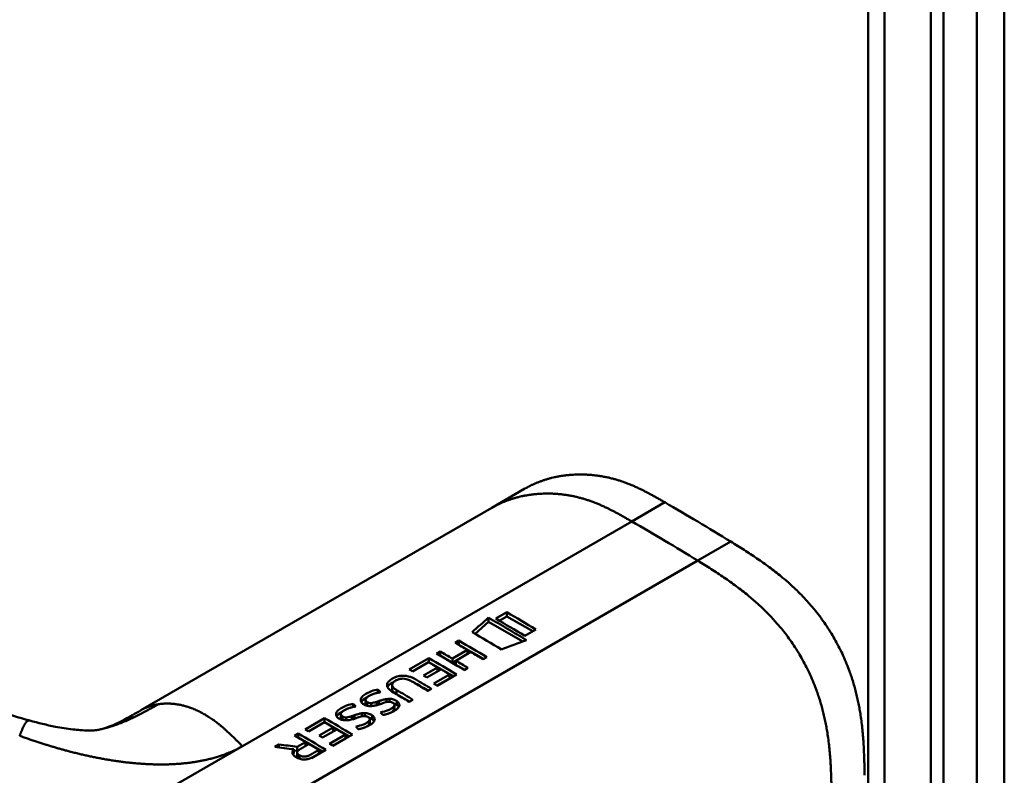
# Model space of a CAD drawing. Header units: millimetres. Extents: x 20 to 833, y 20 to 574.
# Tile 4 of 21: x 228 to 249, y 108 to 124. Entities that reach past the tile are written whole.
import ezdxf

# ---------------------------------------------------------------- set-up
doc = ezdxf.new("R2010")
doc.units = ezdxf.units.MM
doc.header["$LTSCALE"] = 2
doc.layers.add('Sichtbare Kanten(DIN)', color=7, linetype='Continuous', lineweight=50)
doc.layers.add('Sichtbare tangentiale Kanten(DIN)', color=7, linetype='Continuous', lineweight=50)

msp = doc.modelspace()

# ---------------------------------------------------------------- linework, layer by layer
at = {"layer": 'Sichtbare Kanten(DIN)'}
for p, q in [((246.435, 64.577), (246.435, 126.445)), ((247.776, 63.189), (247.776, 125.71)), ((248.05, 125.869), (248.05, 63.348)), ((238.375, 113.624), (239.083, 114.032)), ((238.375, 113.624), (230.858, 109.284)), ((238.695, 111.384), (238.458, 111.247)), ((238.695, 111.295), (238.695, 111.384)), ((238.014, 110.922), (238.303, 111.179)), ((238.303, 111.179), (238.303, 111.268)), ((238.303, 111.179), (239.035, 110.756)), ((238.534, 111.202), (238.695, 111.295)), ((238.695, 111.295), (239.249, 110.975)), ((239.08, 110.878), (239.318, 111.015)), ((237.591, 110.73), (237.67, 110.775)), ((237.67, 110.686), (237.67, 110.775)), ((237.189, 110.498), (237.268, 110.543)), ((237.268, 110.454), (237.268, 110.543)), ((237.529, 110.389), (237.853, 110.576)), ((237.927, 110.532), (237.603, 110.345)), ((237.668, 110.685), (237.67, 110.686)), ((237.67, 110.686), (238.195, 110.383)), ((237.853, 110.49), (237.853, 110.576)), ((236.604, 110.16), (237.024, 110.403)), ((237.018, 110.315), (236.676, 110.117)), ((237.022, 110.313), (237.024, 110.314)), ((237.024, 110.314), (237.024, 110.403)), ((237.024, 110.314), (237.549, 110.011)), ((237.266, 110.453), (237.268, 110.454)), ((237.268, 110.454), (237.529, 110.303)), ((237.529, 110.303), (237.853, 110.49)), ((237.529, 110.303), (237.529, 110.389)), ((237.603, 110.345), (237.603, 110.26)), ((238.264, 110.423), (238.185, 110.378)), ((236.908, 110.029), (237.209, 110.203)), ((237.281, 110.16), (236.981, 109.986)), ((237.209, 110.203), (237.209, 110.118)), ((237.603, 110.26), (237.793, 110.151)), ((237.862, 110.191), (237.783, 110.145)), ((237.129, 109.854), (237.467, 110.049)), ((237.198, 109.812), (237.467, 109.967)), ((237.618, 110.05), (237.202, 109.81)), ((237.467, 109.967), (237.467, 110.049)), ((235.933, 109.659), (235.933, 109.726)), ((236.237, 109.739), (236.237, 109.827)), ((237.083, 109.742), (237.005, 109.696)), ((235.669, 109.418), (235.669, 109.506)), ((235.963, 109.482), (235.963, 109.408)), ((236.117, 109.457), (236.117, 109.524)), ((236.182, 109.464), (236.182, 109.528)), ((236.334, 109.63), (236.612, 109.47)), ((236.342, 109.395), (236.342, 109.478)), ((236.681, 109.509), (236.603, 109.464)), ((235.404, 109.354), (235.404, 109.42)), ((235.703, 109.381), (235.703, 109.457)), ((235.786, 109.373), (235.786, 109.436)), ((236.155, 109.463), (236.149, 109.462)), ((236.277, 109.367), (236.279, 109.37)), ((236.277, 109.285), (236.277, 109.367)), ((236.277, 109.285), (236.279, 109.288)), ((236.288, 109.315), (236.288, 109.397)), ((228.476, 109.061), (228.476, 109.061)), ((234.373, 108.872), (234.793, 109.115)), ((234.793, 109.026), (234.793, 109.115)), ((235.14, 109.112), (235.14, 109.2)), ((235.174, 109.075), (235.174, 109.151)), ((235.257, 109.068), (235.257, 109.131)), ((235.434, 109.176), (235.434, 109.103)), ((235.588, 109.151), (235.588, 109.218)), ((235.626, 109.158), (235.62, 109.157)), ((235.653, 109.159), (235.653, 109.223)), ((235.748, 109.061), (235.75, 109.064)), ((235.748, 108.98), (235.748, 109.061)), ((235.759, 109.009), (235.759, 109.091)), ((235.813, 109.09), (235.813, 109.172)), ((234.787, 109.027), (234.445, 108.83)), ((234.678, 108.741), (234.978, 108.915)), ((235.051, 108.872), (234.75, 108.698)), ((234.791, 109.025), (234.793, 109.026)), ((234.793, 109.026), (235.318, 108.723)), ((234.978, 108.83), (234.978, 108.915)), ((235.748, 108.98), (235.75, 108.983)), ((234.147, 108.741), (234.226, 108.787)), ((234.223, 108.697), (234.226, 108.698)), ((234.226, 108.698), (234.226, 108.787)), ((234.226, 108.698), (234.751, 108.395)), ((234.898, 108.566), (235.236, 108.761)), ((234.967, 108.524), (235.236, 108.679)), ((235.387, 108.762), (234.971, 108.522)), ((235.236, 108.679), (235.236, 108.761)), ((233.723, 108.497), (233.813, 108.549)), ((233.813, 108.486), (233.813, 108.549)), ((234.135, 108.446), (234.135, 108.359)), ((234.135, 108.422), (234.207, 108.413)), ((234.207, 108.5), (234.384, 108.602)), ((234.207, 108.413), (234.207, 108.5)), ((234.207, 108.413), (234.249, 108.437)), ((234.384, 108.517), (234.384, 108.602)), ((234.82, 108.435), (234.547, 108.278)), ((234.668, 108.351), (234.668, 108.433)), ((234.206, 108.292), (234.206, 108.377)), ((234.509, 108.259), (234.668, 108.351))]:
    msp.add_line(p, q, dxfattribs=at)
for centre, major_axis, ratio, start_param, end_param in [((239.16, -1213.255), (570.755, 1519.476), 0.445272, 0.701728, 0.702123), ((234.134, -851.807), (-783.468, -877.907), 0.685542, 4.052312, 4.052857), ((236.645, 59.357), (-31.338, 54.279), 0.57735, 5.485057, 5.489364), ((236.706, 64.511), (-28.161, 48.776), 0.57735, 5.478661, 5.483329), ((235.915, 109.079), (-0.372, -0.41), 0.498083, 3.530871, 3.713834), ((236.157, 109.396), (-0.119, -0.018), 0.551515, 4.522912, 4.650151), ((235.386, 108.773), (-0.372, -0.41), 0.498083, 3.530871, 3.713834), ((235.628, 109.091), (-0.119, -0.018), 0.551515, 4.522912, 4.650151), ((234.414, 58.069), (-31.338, 54.279), 0.57735, 5.485057, 5.489364), ((234.475, 63.223), (-28.161, 48.776), 0.57735, 5.478661, 5.483329)]:
    msp.add_ellipse(centre, major_axis=major_axis, ratio=ratio, start_param=start_param, end_param=end_param, dxfattribs=at)
for points, degree, knots in [([(249.352, 128.568), (249.352, 117.682), (249.352, 106.795), (249.352, 86.172), (249.352, 76.436), (249.352, 66.7)], 3, [0, 0, 0, 0, 10, 10, 18.943141, 18.943141, 18.943141, 18.943141]), ([(229.737, 96.852), (228.346, 97.491), (227.136, 98.25), (223.833, 100.174), (221.78, 101.369), (213.568, 106.151), (207.409, 109.738), (198.94, 114.67), (196.63, 116.015), (192.588, 118.369), (190.676, 119.293), (188.892, 120.736), (188.588, 121.035), (188.176, 121.592), (188.037, 121.843), (187.867, 122.311), (187.82, 122.527), (187.798, 122.849), (187.798, 122.951), (187.81, 123.134), (187.818, 123.212), (187.835, 123.311), (187.836, 123.32), (187.839, 123.333), (187.839, 123.338), (187.841, 123.346), (187.841, 123.348), (187.842, 123.352), (187.842, 123.354), (187.843, 123.356), (187.843, 123.356), (187.843, 123.357), (187.843, 123.358), (187.843, 123.359), (187.843, 123.359), (187.843, 123.36), (187.843, 123.361), (187.843, 123.361)], 3, [0, 0, 0, 0, 1.330879, 1.330879, 3.517902, 3.517902, 10.078968, 10.078968, 12.539368, 12.539368, 14.385097, 14.385097, 14.827131, 14.827131, 15.157869, 15.157869, 15.425993, 15.425993, 15.548214, 15.548214, 15.639932, 15.639932, 15.648432, 15.648432, 15.652584, 15.652584, 15.654666, 15.654666, 15.655832, 15.655832, 15.656235, 15.656235, 15.656577, 15.656577, 15.657146, 15.657146, 15.657775, 15.657775, 15.657775, 15.657775]), ([(242.078, 113.739), (241.626, 114), (241.073, 114.312), (240.398, 114.423), (239.774, 114.357), (239.248, 114.128), (239.083, 114.032)], 5, [0, 0, 0, 0, 0, 0, 0.3333333, 0.5032205, 0.5032205, 0.5032205, 0.5032205, 0.5032205, 0.5032205]), ([(223.917, 111.267), (224.614, 110.868), (225.275, 110.458), (226.364, 109.891), (226.744, 109.707), (227.559, 109.359), (228, 109.192), (228.476, 109.061)], 3, [0, 0, 0, 0, 0.735929, 0.735929, 1.106843, 1.106843, 1.487767, 1.487767, 1.487767, 1.487767]), ([(237.853, 110.576), (237.809, 110.602), (237.766, 110.627), (237.678, 110.679), (237.635, 110.704), (237.591, 110.73)], 3, [-0.09250293, -0.09250293, -0.09250293, -0.09250293, -0.04625196, -0.04625196, -0.000001, -0.000001, -0.000001, -0.000001]), ([(237.268, 110.543), (237.311, 110.517), (237.355, 110.492), (237.442, 110.441), (237.486, 110.415), (237.529, 110.389)], 3, [-0.09250293, -0.09250293, -0.09250293, -0.09250293, -0.04625197, -0.04625197, -0.000001, -0.000001, -0.000001, -0.000001]), ([(238.185, 110.378), (238.142, 110.403), (238.099, 110.429), (238.013, 110.481), (237.97, 110.506), (237.927, 110.532)], 3, [-0.09132572, -0.09132572, -0.09132572, -0.09132572, -0.04566336, -0.04566336, -0.000001, -0.000001, -0.000001, -0.000001]), ([(237.603, 110.345), (237.646, 110.32), (237.689, 110.294), (237.775, 110.242), (237.819, 110.217), (237.862, 110.191)], 3, [-0.09132572, -0.09132572, -0.09132572, -0.09132572, -0.04566337, -0.04566337, -0.000001, -0.000001, -0.000001, -0.000001]), ([(236.603, 109.464), (236.5, 109.526), (236.397, 109.588), (236.256, 109.671), (236.214, 109.695), (236.159, 109.748), (236.143, 109.769), (236.128, 109.812), (236.127, 109.832), (236.141, 109.876), (236.157, 109.897), (236.21, 109.945), (236.252, 109.969), (236.321, 110), (236.36, 110.012), (236.438, 110.024), (236.473, 110.025), (236.546, 110.02), (236.581, 110.012), (236.638, 109.995), (236.659, 109.987), (236.691, 109.972), (236.701, 109.967), (236.717, 109.959), (236.722, 109.957), (236.729, 109.953), (236.731, 109.951), (236.735, 109.949), (236.736, 109.948), (236.738, 109.947), (236.739, 109.947), (236.74, 109.946), (236.74, 109.946), (236.741, 109.946), (236.741, 109.946), (236.741, 109.946), (236.741, 109.946), (236.741, 109.946), (236.741, 109.946), (236.741, 109.946), (236.741, 109.946), (236.855, 109.878), (236.969, 109.81), (237.083, 109.742)], 3, [0, 0, 0, 0, 0.1092334, 0.1092334, 0.1490232, 0.1490232, 0.1726138, 0.1726138, 0.1937378, 0.1937378, 0.2182547, 0.2182547, 0.2526067, 0.2526067, 0.2870093, 0.2870093, 0.3152043, 0.3152043, 0.3443314, 0.3443314, 0.3644971, 0.3644971, 0.3751144, 0.3751144, 0.3803766, 0.3803766, 0.3830492, 0.3830492, 0.38432, 0.38432, 0.3850207, 0.3850207, 0.3856281, 0.3856281, 0.3856453, 0.3856453, 0.3856529, 0.3856529, 0.385659, 0.385659, 0.3856615, 0.3856615, 0.5126043, 0.5126043, 0.5126043, 0.5126043]), ([(236.14, 109.78), (236.156, 109.811), (236.189, 109.842), (236.25, 109.877), (236.26, 109.882), (236.27, 109.887)], 3, [-0.414746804, -0.414746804, -0.414746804, -0.414746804, -0.411882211, -0.411882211, -0.411329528, -0.411329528, -0.411329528, -0.411329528]), ([(237.005, 109.696), (236.924, 109.745), (236.843, 109.793), (236.762, 109.842), (236.722, 109.865), (236.687, 109.886), (236.658, 109.903), (236.647, 109.91), (236.637, 109.915), (236.627, 109.92), (236.602, 109.933), (236.573, 109.944), (236.542, 109.952), (236.52, 109.957), (236.497, 109.961), (236.474, 109.961), (236.45, 109.961), (236.427, 109.959), (236.405, 109.954), (236.379, 109.949), (236.356, 109.94), (236.335, 109.929), (236.33, 109.927), (236.322, 109.923), (236.314, 109.918), (236.296, 109.908), (236.274, 109.893), (236.258, 109.875), (236.247, 109.863), (236.24, 109.849), (236.238, 109.835), (236.236, 109.821), (236.239, 109.808), (236.245, 109.795), (236.253, 109.782), (236.264, 109.769), (236.278, 109.756), (236.294, 109.742), (236.313, 109.729), (236.334, 109.716)], 3, [0, 0, 0, 0, 0.0858896, 0.0858896, 0.0858896, 0.1279276, 0.1279276, 0.1279276, 0.1432993, 0.1432993, 0.1432993, 0.1836295, 0.1836295, 0.1836295, 0.21198, 0.21198, 0.21198, 0.2404515, 0.2404515, 0.2404515, 0.2735893, 0.2735893, 0.2735893, 0.2822713, 0.2822713, 0.2822713, 0.3015509, 0.3015509, 0.3015509, 0.3153228, 0.3153228, 0.3153228, 0.328077, 0.328077, 0.328077, 0.3418436, 0.3418436, 0.3418436, 0.3581502, 0.3581502, 0.3581502, 0.3581502]), ([(236.678, 109.891), (236.699, 109.882), (236.72, 109.871), (236.741, 109.859), (236.832, 109.807), (236.923, 109.754), (237.014, 109.702)], 3, [-0.4042218, -0.4042218, -0.4042218, -0.4042218, -0.4031426, -0.4031426, -0.4031426, -0.0813111, -0.0813111, -0.0813111, -0.0813111]), ([(235.77, 109.373), (235.754, 109.373), (235.739, 109.374), (235.71, 109.379), (235.696, 109.382), (235.657, 109.395), (235.631, 109.408), (235.595, 109.434), (235.583, 109.448), (235.566, 109.479), (235.564, 109.496), (235.57, 109.529), (235.577, 109.549), (235.616, 109.595), (235.643, 109.615), (235.689, 109.643), (235.731, 109.667), (235.856, 109.712), (235.892, 109.718), (235.933, 109.726)], 3, [0, 0, 0, 0, 0.0114915, 0.0114915, 0.0227532, 0.0227532, 0.0450369, 0.0450369, 0.0645561, 0.0645561, 0.0860667, 0.0860667, 0.1052546, 0.1052546, 0.12316, 0.12316, 0.1329562, 0.1329562, 0.1429345, 0.1429345, 0.1429345, 0.1429345]), ([(236.237, 109.739), (236.237, 109.732), (236.239, 109.724), (236.241, 109.717), (236.252, 109.689), (236.283, 109.66), (236.334, 109.63)], 3, [-0.08126478, -0.08126478, -0.08126478, -0.08126478, -0.06446812, -0.06446812, -0.06446812, 0, 0, 0, 0]), ([(235.762, 109.6), (235.744, 109.591), (235.726, 109.58), (235.711, 109.569), (235.693, 109.555), (235.684, 109.544), (235.679, 109.536), (235.672, 109.524), (235.668, 109.513), (235.669, 109.502), (235.67, 109.494), (235.673, 109.486), (235.679, 109.478), (235.685, 109.47), (235.693, 109.463), (235.703, 109.457)], 3, [0, 0, 0, 0, 0.0188348, 0.0188348, 0.0188348, 0.0412232, 0.0412232, 0.0412232, 0.0734599, 0.0734599, 0.0734599, 0.0962138, 0.0962138, 0.0962138, 0.1202703, 0.1202703, 0.1202703, 0.1202703]), ([(235.786, 109.436), (235.805, 109.437), (235.827, 109.441), (235.849, 109.446), (235.871, 109.451), (235.89, 109.457), (235.913, 109.464)], 3, [0, 0, 0, 0, 0.01715883, 0.01715883, 0.01715883, 0.03436624, 0.03436624, 0.03436624, 0.03436624]), ([(235.913, 109.464), (235.922, 109.467), (235.93, 109.47), (235.938, 109.473), (235.939, 109.473), (235.943, 109.475), (235.947, 109.476), (235.952, 109.478), (235.958, 109.48), (235.963, 109.482)], 3, [0, 0, 0, 0, 0.007243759, 0.007243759, 0.007243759, 0.007783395, 0.007783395, 0.007783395, 0.008527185, 0.008527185, 0.008527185, 0.008527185]), ([(235.963, 109.482), (235.993, 109.492), (236.014, 109.5), (236.04, 109.507), (236.066, 109.514), (236.092, 109.52), (236.117, 109.524)], 3, [0, 0, 0, 0, 0.02152225, 0.02152225, 0.02152225, 0.04305819, 0.04305819, 0.04305819, 0.04305819]), ([(236.279, 109.37), (236.283, 109.376), (236.287, 109.383), (236.288, 109.39), (236.289, 109.397), (236.288, 109.404), (236.286, 109.411), (236.284, 109.414), (236.282, 109.418), (236.279, 109.422), (236.277, 109.426), (236.273, 109.43), (236.269, 109.434), (236.261, 109.441), (236.25, 109.447), (236.238, 109.452), (236.228, 109.456), (236.217, 109.459), (236.206, 109.461), (236.194, 109.463), (236.182, 109.464), (236.17, 109.464)], 3, [0, 0, 0, 0, 0.00910864, 0.00910864, 0.00910864, 0.01796935, 0.01796935, 0.01796935, 0.02226226, 0.02226226, 0.02226226, 0.02577904, 0.02577904, 0.02577904, 0.03210922, 0.03210922, 0.03210922, 0.0373818, 0.0373818, 0.0373818, 0.04265759, 0.04265759, 0.04265759, 0.04265759]), ([(236.182, 109.528), (236.198, 109.528), (236.213, 109.527), (236.228, 109.525), (236.243, 109.523), (236.256, 109.52), (236.269, 109.515), (236.282, 109.511), (236.295, 109.506), (236.306, 109.5), (236.311, 109.497), (236.316, 109.494), (236.322, 109.491), (236.328, 109.487), (236.335, 109.483), (236.342, 109.478)], 3, [0, 0, 0, 0, 0.01175174, 0.01175174, 0.01175174, 0.02263405, 0.02263405, 0.02263405, 0.03418298, 0.03418298, 0.03418298, 0.0383665, 0.0383665, 0.0383665, 0.0427469, 0.0427469, 0.0427469, 0.0427469]), ([(236.342, 109.478), (236.361, 109.464), (236.376, 109.448), (236.395, 109.413), (236.395, 109.397), (236.39, 109.366), (236.377, 109.348), (236.35, 109.315), (236.329, 109.298), (236.28, 109.266), (236.253, 109.251), (236.223, 109.238)], 3, [0, 0, 0, 0, 0.0226843, 0.0226843, 0.0471214, 0.0471214, 0.0950996, 0.0950996, 0.1652353, 0.1652353, 0.2353795, 0.2353795, 0.2353795, 0.2353795]), ([(230, 108.876), (230.094, 108.899), (230.183, 108.93), (230.371, 109.015), (230.445, 109.052), (230.623, 109.148), (230.729, 109.209), (230.848, 109.278)], 3, [0, 0, 0, 0, 0.2274282, 0.2274282, 0.3469927, 0.3469927, 0.4733937, 0.4733937, 0.4733937, 0.4733937]), ([(235.241, 109.068), (235.225, 109.067), (235.21, 109.069), (235.181, 109.073), (235.167, 109.077), (235.128, 109.089), (235.102, 109.102), (235.066, 109.129), (235.054, 109.142), (235.037, 109.174), (235.035, 109.191), (235.041, 109.223), (235.048, 109.244), (235.087, 109.29), (235.114, 109.31), (235.16, 109.337), (235.202, 109.362), (235.327, 109.406), (235.363, 109.413), (235.404, 109.42)], 3, [0, 0, 0, 0, 0.0114915, 0.0114915, 0.0227532, 0.0227532, 0.0450369, 0.0450369, 0.0645561, 0.0645561, 0.0860668, 0.0860668, 0.1052548, 0.1052548, 0.1231602, 0.1231602, 0.1329564, 0.1329564, 0.1429347, 0.1429347, 0.1429347, 0.1429347]), ([(235.233, 109.295), (235.215, 109.285), (235.197, 109.275), (235.182, 109.263), (235.164, 109.25), (235.155, 109.238), (235.15, 109.23), (235.143, 109.219), (235.139, 109.208), (235.14, 109.196), (235.141, 109.188), (235.144, 109.18), (235.15, 109.173), (235.156, 109.165), (235.164, 109.158), (235.174, 109.151)], 3, [0, 0, 0, 0, 0.0188348, 0.0188348, 0.0188348, 0.0412232, 0.0412232, 0.0412232, 0.0734599, 0.0734599, 0.0734599, 0.0962138, 0.0962138, 0.0962138, 0.1202703, 0.1202703, 0.1202703, 0.1202703]), ([(235.703, 109.457), (235.718, 109.448), (235.728, 109.444), (235.741, 109.44), (235.754, 109.437), (235.768, 109.436), (235.786, 109.436)], 3, [0, 0, 0, 0, 0.01167029, 0.01167029, 0.01167029, 0.02361101, 0.02361101, 0.02361101, 0.02361101]), ([(236.149, 109.462), (236.089, 109.455), (236.023, 109.428), (235.933, 109.399), (235.901, 109.39), (235.837, 109.377), (235.803, 109.373), (235.77, 109.373)], 3, [0, 0, 0, 0, 0.04648501, 0.04648501, 0.06986246, 0.06986246, 0.09248548, 0.09248548, 0.09248548, 0.09248548]), ([(235.992, 109.236), (236.047, 109.252), (236.102, 109.265), (236.179, 109.295), (236.203, 109.307), (236.244, 109.334), (236.265, 109.35), (236.277, 109.367)], 3, [0, 0, 0, 0, 0.04647205, 0.04647205, 0.06998895, 0.06998895, 0.09284234, 0.09284234, 0.09284234, 0.09284234]), ([(236.22, 109.237), (236.237, 109.248), (236.253, 109.26), (236.27, 109.277), (236.274, 109.281), (236.277, 109.285)], 3, [-0.02719017, -0.02719017, -0.02719017, -0.02719017, -0.00598758, -0.00598758, 0, 0, 0, 0]), ([(236.273, 109.43), (236.29, 109.424), (236.306, 109.417), (236.329, 109.404), (236.335, 109.4), (236.342, 109.395)], 3, [-0.03774628, -0.03774628, -0.03774628, -0.03774628, -0.0114041, -0.0114041, 0, 0, 0, 0]), ([(228.476, 109.061), (228.655, 109.012), (228.84, 108.967), (229.151, 108.907), (229.279, 108.886), (229.453, 108.866), (229.507, 108.861), (229.62, 108.852), (229.677, 108.85), (229.761, 108.849), (229.791, 108.85), (229.843, 108.852), (229.862, 108.853), (229.905, 108.858), (229.923, 108.86), (229.968, 108.869), (229.983, 108.872), (230, 108.876)], 3, [0, 0, 0, 0, 0.142851, 0.142851, 0.23759, 0.23759, 0.2817459, 0.2817459, 0.3393121, 0.3393121, 0.388441, 0.388441, 0.4486209, 0.4486209, 0.5584487, 0.5584487, 0.6013434, 0.6013434, 0.6013434, 0.6013434]), ([(235.174, 109.151), (235.189, 109.143), (235.199, 109.138), (235.211, 109.135), (235.225, 109.131), (235.239, 109.13), (235.257, 109.131)], 3, [0, 0, 0, 0, 0.01167029, 0.01167029, 0.01167029, 0.02361101, 0.02361101, 0.02361101, 0.02361101]), ([(235.62, 109.157), (235.56, 109.149), (235.494, 109.123), (235.404, 109.093), (235.372, 109.085), (235.308, 109.072), (235.274, 109.067), (235.241, 109.068)], 3, [0, 0, 0, 0, 0.04648501, 0.04648501, 0.06986245, 0.06986245, 0.09248547, 0.09248547, 0.09248547, 0.09248547]), ([(235.257, 109.131), (235.276, 109.132), (235.298, 109.136), (235.32, 109.141), (235.342, 109.146), (235.361, 109.151), (235.384, 109.159)], 3, [0, 0, 0, 0, 0.01715883, 0.01715883, 0.01715883, 0.03436624, 0.03436624, 0.03436624, 0.03436624]), ([(235.384, 109.159), (235.393, 109.162), (235.401, 109.165), (235.409, 109.168), (235.41, 109.168), (235.414, 109.169), (235.418, 109.171), (235.423, 109.173), (235.429, 109.175), (235.434, 109.176)], 3, [0, 0, 0, 0, 0.007243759, 0.007243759, 0.007243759, 0.007783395, 0.007783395, 0.007783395, 0.008527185, 0.008527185, 0.008527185, 0.008527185]), ([(235.434, 109.176), (235.464, 109.187), (235.485, 109.194), (235.511, 109.201), (235.537, 109.209), (235.563, 109.214), (235.588, 109.218)], 3, [0, 0, 0, 0, 0.02152225, 0.02152225, 0.02152225, 0.04305819, 0.04305819, 0.04305819, 0.04305819]), ([(235.463, 108.931), (235.518, 108.946), (235.573, 108.959), (235.65, 108.99), (235.674, 109.001), (235.715, 109.028), (235.736, 109.045), (235.748, 109.061)], 3, [0, 0, 0, 0, 0.04647205, 0.04647205, 0.06998895, 0.06998895, 0.09284234, 0.09284234, 0.09284234, 0.09284234]), ([(235.75, 109.064), (235.754, 109.071), (235.757, 109.078), (235.759, 109.085), (235.76, 109.092), (235.759, 109.098), (235.757, 109.105), (235.755, 109.108), (235.753, 109.112), (235.75, 109.117), (235.748, 109.12), (235.744, 109.124), (235.74, 109.128), (235.732, 109.135), (235.721, 109.141), (235.709, 109.146), (235.699, 109.15), (235.688, 109.154), (235.677, 109.156), (235.665, 109.158), (235.653, 109.159), (235.641, 109.159)], 3, [0, 0, 0, 0, 0.00910864, 0.00910864, 0.00910864, 0.01796935, 0.01796935, 0.01796935, 0.02226226, 0.02226226, 0.02226226, 0.02577904, 0.02577904, 0.02577904, 0.03210922, 0.03210922, 0.03210922, 0.0373818, 0.0373818, 0.0373818, 0.04265759, 0.04265759, 0.04265759, 0.04265759]), ([(235.653, 109.223), (235.669, 109.223), (235.684, 109.222), (235.699, 109.219), (235.713, 109.217), (235.727, 109.214), (235.74, 109.21), (235.753, 109.206), (235.766, 109.2), (235.777, 109.194), (235.782, 109.192), (235.787, 109.189), (235.793, 109.185), (235.799, 109.182), (235.806, 109.177), (235.813, 109.172)], 3, [0, 0, 0, 0, 0.01175175, 0.01175175, 0.01175175, 0.02263408, 0.02263408, 0.02263408, 0.03418299, 0.03418299, 0.03418299, 0.0383665, 0.0383665, 0.0383665, 0.0427469, 0.0427469, 0.0427469, 0.0427469]), ([(235.813, 109.172), (235.832, 109.159), (235.847, 109.143), (235.866, 109.107), (235.866, 109.092), (235.86, 109.06), (235.848, 109.043), (235.821, 109.01), (235.8, 108.992), (235.751, 108.96), (235.724, 108.946), (235.694, 108.933)], 3, [0, 0, 0, 0, 0.0226843, 0.0226843, 0.0471214, 0.0471214, 0.0950996, 0.0950996, 0.1652353, 0.1652353, 0.2353795, 0.2353795, 0.2353795, 0.2353795]), ([(235.743, 109.125), (235.761, 109.119), (235.777, 109.112), (235.8, 109.098), (235.806, 109.094), (235.813, 109.09)], 3, [-0.03774622, -0.03774622, -0.03774622, -0.03774622, -0.0114041, -0.0114041, 0, 0, 0, 0]), ([(235.691, 108.931), (235.708, 108.942), (235.724, 108.954), (235.741, 108.972), (235.745, 108.976), (235.748, 108.98)], 3, [-0.02718993, -0.02718993, -0.02718993, -0.02718993, -0.00598758, -0.00598758, 0, 0, 0, 0]), ([(234.384, 108.602), (234.344, 108.625), (234.305, 108.649), (234.226, 108.695), (234.186, 108.718), (234.147, 108.741)], 3, [-0.08386158, -0.08386158, -0.08386158, -0.08386158, -0.04193129, -0.04193129, -0.000001, -0.000001, -0.000001, -0.000001]), ([(234.135, 108.446), (234.067, 108.454), (233.998, 108.463), (233.86, 108.48), (233.792, 108.488), (233.723, 108.497)], 3, [-0.1052572, -0.1052572, -0.1052572, -0.1052572, -0.0526291, -0.0526291, -0.000001, -0.000001, -0.000001, -0.000001]), ([(233.813, 108.549), (233.879, 108.541), (233.944, 108.533), (234.076, 108.516), (234.142, 108.508), (234.207, 108.5)], 3, [-0.1005752, -0.1005752, -0.1005752, -0.1005752, -0.0502881, -0.0502881, -0.000001, -0.000001, -0.000001, -0.000001]), ([(234.547, 108.278), (234.525, 108.266), (234.5, 108.255), (234.474, 108.247), (234.447, 108.239), (234.418, 108.232), (234.388, 108.23), (234.362, 108.228), (234.335, 108.228), (234.309, 108.231), (234.279, 108.235), (234.251, 108.243), (234.225, 108.254), (234.21, 108.26), (234.195, 108.267), (234.182, 108.275), (234.169, 108.283), (234.148, 108.297), (234.131, 108.316), (234.117, 108.331), (234.108, 108.348), (234.105, 108.365), (234.103, 108.379), (234.105, 108.392), (234.11, 108.405), (234.115, 108.419), (234.124, 108.433), (234.135, 108.446)], 3, [0, 0, 0, 0, 0.0225711, 0.0225711, 0.0225711, 0.0454923, 0.0454923, 0.0454923, 0.0656128, 0.0656128, 0.0656128, 0.088775, 0.088775, 0.088775, 0.1028625, 0.1028625, 0.1028625, 0.1164275, 0.1164275, 0.1164275, 0.1276054, 0.1276054, 0.1276054, 0.1362092, 0.1362092, 0.1362092, 0.1454311, 0.1454311, 0.1454311, 0.1454311]), ([(234.668, 108.433), (234.633, 108.454), (234.598, 108.475), (234.527, 108.517), (234.492, 108.538), (234.457, 108.559)], 3, [-0.07476079, -0.07476079, -0.07476079, -0.07476079, -0.03738089, -0.03738089, -0.000001, -0.000001, -0.000001, -0.000001]), ([(234.117, 108.334), (234.117, 108.335), (234.117, 108.335), (234.118, 108.336), (234.123, 108.344), (234.129, 108.352), (234.135, 108.359)], 3, [-0.1360518, -0.1360518, -0.1360518, -0.1360518, -0.1286675, -0.1286675, -0.1286675, 0, 0, 0, 0])]:
    msp.add_open_spline(points, degree=degree, knots=knots, dxfattribs=at)
for points, degree in [([(243.492, 112.897), (243.021, 113.188), (242.55, 113.466), (242.078, 113.739)], 3), ([(246.359, 107.889), (246.335, 109.199), (246.289, 110.269), (245.519, 111.589), (244.614, 112.205), (243.492, 112.897)], 5), ([(239.318, 111.015), (239.11, 111.14), (238.903, 111.262), (238.695, 111.384)], 3), ([(238.303, 111.268), (238.574, 111.11), (238.845, 110.95), (239.117, 110.786)], 3), ([(238.458, 111.247), (238.665, 111.125), (238.873, 111.003), (239.08, 110.878)], 3), ([(238.578, 110.587), (238.37, 110.712), (238.162, 110.836), (237.954, 110.958)], 3), ([(237.67, 110.775), (237.868, 110.659), (238.066, 110.542), (238.264, 110.423)], 3), ([(237.024, 110.403), (237.222, 110.287), (237.42, 110.17), (237.618, 110.05)], 3), ([(237.783, 110.145), (237.585, 110.265), (237.387, 110.382), (237.189, 110.498)], 3), ([(236.676, 110.117), (236.652, 110.132), (236.628, 110.146), (236.604, 110.16)], 3), ([(236.981, 109.986), (236.957, 110), (236.933, 110.015), (236.908, 110.029)], 3), ([(235.933, 109.726), (235.953, 109.707), (235.972, 109.689), (235.992, 109.67)], 3), ([(236.334, 109.716), (236.45, 109.648), (236.565, 109.579), (236.681, 109.509)], 3), ([(237.202, 109.81), (237.178, 109.825), (237.153, 109.839), (237.129, 109.854)], 3), ([(235.578, 109.457), (235.599, 109.497), (235.645, 109.53), (235.698, 109.558)], 3), ([(235.404, 109.42), (235.424, 109.402), (235.443, 109.383), (235.463, 109.365)], 3), ([(235.669, 109.418), (235.669, 109.407), (235.673, 109.397), (235.682, 109.387)], 3), ([(236.279, 109.288), (236.285, 109.297), (236.288, 109.306), (236.288, 109.315)], 3), ([(236.342, 109.395), (236.359, 109.383), (236.372, 109.37), (236.381, 109.356)], 3), ([(234.793, 109.115), (234.991, 108.999), (235.189, 108.882), (235.387, 108.762)], 3), ([(235.049, 109.151), (235.07, 109.191), (235.116, 109.224), (235.169, 109.252)], 3), ([(235.14, 109.112), (235.14, 109.101), (235.144, 109.091), (235.153, 109.081)], 3), ([(235.813, 109.09), (235.83, 109.078), (235.843, 109.065), (235.852, 109.05)], 3), ([(236.041, 109.182), (236.025, 109.2), (236.008, 109.218), (235.992, 109.236)], 3), ([(236.223, 109.238), (236.22, 109.237), (236.217, 109.235), (236.213, 109.234)], 3), ([(234.445, 108.83), (234.421, 108.844), (234.397, 108.858), (234.373, 108.872)], 3), ([(235.512, 108.877), (235.496, 108.895), (235.479, 108.913), (235.463, 108.931)], 3), ([(235.694, 108.933), (235.691, 108.931), (235.688, 108.93), (235.684, 108.928)], 3), ([(235.75, 108.983), (235.756, 108.992), (235.759, 109), (235.759, 109.009)], 3), ([(234.226, 108.787), (234.424, 108.671), (234.622, 108.554), (234.82, 108.435)], 3), ([(234.75, 108.698), (234.726, 108.712), (234.702, 108.727), (234.678, 108.741)], 3), ([(234.971, 108.522), (234.947, 108.537), (234.923, 108.551), (234.898, 108.566)], 3), ([(234.206, 108.292), (234.206, 108.279), (234.212, 108.266), (234.226, 108.253)], 3)]:
    msp.add_open_spline(points, degree=degree, dxfattribs=at)
for points, weights, knots in [([(235.992, 109.67), (235.956, 109.665), (235.925, 109.658), (235.897, 109.651), (235.881, 109.647), (235.866, 109.642), (235.852, 109.637), (235.837, 109.632), (235.823, 109.627), (235.81, 109.621), (235.798, 109.616), (235.786, 109.611), (235.774, 109.606), (235.77, 109.604), (235.766, 109.602), (235.762, 109.6)], [1, 1.00798459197, 1.00798459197, 1, 1.00194930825, 1.00194930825, 1, 1.00189086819, 1.00189086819, 1, 1, 1, 1, 1.00147352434, 1.00147352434, 1], [0, 0, 0, 0, 0.02429045, 0.02429045, 0.02429045, 0.03732361, 0.03732361, 0.03732361, 0.05061544, 0.05061544, 0.05061544, 0.06177209, 0.06177209, 0.06177209, 0.06549098, 0.06549098, 0.06549098, 0.06549098]), ([(235.463, 109.365), (235.427, 109.359), (235.396, 109.353), (235.368, 109.345), (235.352, 109.341), (235.337, 109.337), (235.323, 109.332), (235.308, 109.327), (235.294, 109.322), (235.28, 109.316), (235.269, 109.311), (235.257, 109.306), (235.245, 109.3), (235.241, 109.299), (235.237, 109.297), (235.233, 109.295)], [1, 1.00798459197, 1.00798459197, 1, 1.00194930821, 1.00194930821, 1, 1.00189086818, 1.00189086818, 1, 1, 1, 1, 1.00147352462, 1.00147352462, 1], [0, 0, 0, 0, 0.02429045, 0.02429045, 0.02429045, 0.03732361, 0.03732361, 0.03732361, 0.05061544, 0.05061544, 0.05061544, 0.06177209, 0.06177209, 0.06177209, 0.06549098, 0.06549098, 0.06549098, 0.06549098]), ([(236.213, 109.234), (236.194, 109.225), (236.174, 109.218), (236.154, 109.211), (236.133, 109.204), (236.111, 109.198), (236.09, 109.193), (236.076, 109.189), (236.062, 109.186), (236.047, 109.183), (236.045, 109.183), (236.043, 109.183), (236.041, 109.182)], [1, 0.999971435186, 0.999971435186, 1, 0.999946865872, 0.999946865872, 1, 0.999474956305, 0.999474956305, 1, 1, 1, 1], [0, 0, 0, 0, 0.01792662, 0.01792662, 0.01792662, 0.0358754, 0.0358754, 0.0358754, 0.04736768, 0.04736768, 0.04736768, 0.04890663, 0.04890663, 0.04890663, 0.04890663]), ([(235.684, 108.928), (235.665, 108.92), (235.645, 108.912), (235.625, 108.906), (235.603, 108.898), (235.582, 108.892), (235.561, 108.887), (235.547, 108.884), (235.533, 108.881), (235.518, 108.878), (235.516, 108.877), (235.514, 108.877), (235.512, 108.877)], [1, 0.999971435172, 0.999971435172, 1, 0.999946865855, 0.999946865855, 1, 0.999474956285, 0.999474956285, 1, 1, 1, 1], [0, 0, 0, 0, 0.01792662, 0.01792662, 0.01792662, 0.0358754, 0.0358754, 0.0358754, 0.04736768, 0.04736768, 0.04736768, 0.04890663, 0.04890663, 0.04890663, 0.04890663]), ([(234.457, 108.559), (234.395, 108.523), (234.334, 108.488), (234.272, 108.452), (234.262, 108.447), (234.253, 108.441), (234.246, 108.435), (234.237, 108.429), (234.23, 108.422), (234.224, 108.416), (234.217, 108.409), (234.212, 108.402), (234.209, 108.395), (234.206, 108.387), (234.205, 108.379), (234.206, 108.371), (234.207, 108.361), (234.212, 108.352), (234.221, 108.343), (234.229, 108.334), (234.239, 108.326), (234.252, 108.318)], [1, 1, 1, 1, 0.99849745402, 0.99849745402, 1, 0.998977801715, 0.998977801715, 1, 0.999210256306, 0.999210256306, 1, 0.999393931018, 0.999393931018, 1, 0.999355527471, 0.999355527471, 1, 0.999661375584, 0.999661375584, 1], [0, 0, 0, 0, 0.0652493, 0.0652493, 0.0652493, 0.0751466, 0.0751466, 0.0751466, 0.0849511, 0.0849511, 0.0849511, 0.0950243, 0.0950243, 0.0950243, 0.1051429, 0.1051429, 0.1051429, 0.1194039, 0.1194039, 0.1194039, 0.1309839, 0.1309839, 0.1309839, 0.1309839]), ([(234.252, 108.318), (234.269, 108.308), (234.287, 108.301), (234.307, 108.296), (234.317, 108.294), (234.328, 108.292), (234.339, 108.291), (234.35, 108.29), (234.361, 108.29), (234.372, 108.291), (234.382, 108.292), (234.393, 108.293), (234.403, 108.295), (234.413, 108.297), (234.423, 108.3), (234.433, 108.303), (234.45, 108.309), (234.467, 108.317), (234.483, 108.326), (234.545, 108.362), (234.607, 108.397), (234.668, 108.433)], [1, 0.99534372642, 0.99534372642, 1, 0.998494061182, 0.998494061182, 1, 0.998460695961, 0.998460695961, 1, 0.998657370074, 0.998657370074, 1, 0.998874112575, 0.998874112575, 1, 0.996743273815, 0.996743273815, 1, 1, 1, 1], [0, 0, 0, 0, 0.0167499, 0.0167499, 0.0167499, 0.0259531, 0.0259531, 0.0259531, 0.0351695, 0.0351695, 0.0351695, 0.0438009, 0.0438009, 0.0438009, 0.0518097, 0.0518097, 0.0518097, 0.065886, 0.065886, 0.065886, 0.1311352, 0.1311352, 0.1311352, 0.1311352])]:
    msp.add_rational_spline(points, weights, degree=3, knots=knots, dxfattribs=at)
at = {"layer": 'Sichtbare tangentiale Kanten(DIN)'}
for p, q in [((246.786, 125.955), (246.786, 64.087)), ((241.371, 113.33), (242.078, 113.739)), ((233.03, 108.515), (241.371, 113.33)), ((242.785, 112.489), (243.492, 112.897)), ((242.785, 112.489), (231.552, 106.003)), ((236.334, 109.716), (236.334, 109.63)), ((235.913, 109.394), (235.913, 109.464)), ((236.279, 109.288), (236.279, 109.37)), ((235.384, 109.088), (235.384, 109.159)), ((235.75, 108.983), (235.75, 109.064)), ((233.03, 108.515), (229.869, 106.689)), ((234.252, 108.318), (234.252, 108.244))]:
    msp.add_line(p, q, dxfattribs=at)
for points, knots in [([(229.869, 106.689), (229.869, 106.689), (229.865, 106.691), (229.793, 106.724), (229.653, 106.789), (229.444, 106.889), (229.176, 107.022), (228.853, 107.19), (228.538, 107.36), (228.225, 107.534), (227.912, 107.711), (227.216, 108.116), (226.132, 108.748), (224.662, 109.603), (222.805, 110.685), (220.561, 111.991), (218.317, 113.298), (216.073, 114.604), (213.83, 115.911), (211.586, 117.217), (209.342, 118.524), (207.099, 119.831), (204.854, 121.137), (202.834, 122.314), (201.039, 123.359), (199.47, 124.273), (198.124, 125.057), (197.002, 125.71), (195.88, 126.364), (194.757, 127.017), (193.635, 127.671), (192.668, 128.233), (191.86, 128.705), (191.204, 129.085), (190.71, 129.377), (190.377, 129.581), (190.053, 129.79), (189.743, 130.004), (189.448, 130.225), (189.117, 130.5), (188.771, 130.835), (188.439, 131.237), (188.166, 131.712), (188.007, 132.253), (187.992, 132.803), (188.154, 133.468), (188.595, 134.228), (189.291, 134.916), (190.103, 135.507), (190.923, 136.009), (191.571, 136.381), (192.003, 136.628), (192.347, 136.825), (192.553, 136.943), (192.706, 137.03), (192.808, 137.089), (192.86, 137.119)], [0, 0, 0, 0, 0, 0, 0.000053, 0.006056, 0.116047, 0.226038, 0.33603, 0.446021, 0.556012, 0.666003, 0.775995, 0.885986, 1.682703, 2.479419, 3.276135, 4.072852, 4.869568, 5.666285, 6.463001, 7.259718, 8.056434, 8.853151, 9.649867, 10.446583, 10.844942, 11.2433, 11.641658, 12.040016, 12.438375, 12.836733, 13.235091, 13.633449, 13.75616, 13.87887, 14.001581, 14.124292, 14.247002, 14.369713, 14.492424, 14.615134, 14.860555, 15.105977, 15.351398, 15.596819, 15.84224, 16.087662, 16.578504, 17.069347, 17.314768, 17.560189, 17.652615, 17.745041, 17.837467, 17.933544, 17.933544, 17.933544, 17.933544, 17.933544, 17.933544]), ([(241.371, 113.33), (240.919, 113.591), (240.366, 113.903), (239.691, 114.014), (239.067, 113.949), (238.541, 113.719), (238.375, 113.624)], [0, 0, 0, 0, 0, 0, 0.3333333, 0.5032205, 0.5032205, 0.5032205, 0.5032205, 0.5032205, 0.5032205]), ([(231.233, 109.413), (231.157, 109.37), (231.008, 109.286), (230.786, 109.165), (230.547, 109.05), (230.295, 108.957), (230.114, 108.905), (230.014, 108.88), (230, 108.876)], [0, 0, 0, 0, 0, 0, 0.1666667, 0.3333333, 0.5, 0.5289934, 0.5289934, 0.5289934, 0.5289934, 0.5289934, 0.5289934]), ([(228.476, 109.061), (228.457, 109.067), (228.417, 109.061), (228.374, 109.015), (228.33, 108.92), (228.284, 108.798), (228.26, 108.735)], [0.5016416, 0.5016416, 0.5016416, 0.5016416, 0.5016416, 0.5016416, 0.75, 1, 1, 1, 1, 1, 1])]:
    msp.add_open_spline(points, degree=5, knots=knots, dxfattribs=at)
for points, degree in [([(248.766, 65.884), (248.766, 96.818), (248.766, 127.752)], 2), ([(242.785, 112.489), (242.314, 112.779), (241.843, 113.058), (241.371, 113.33)], 3), ([(245.652, 107.481), (245.628, 108.791), (245.582, 109.861), (244.812, 111.181), (243.907, 111.796), (242.785, 112.489)], 5), ([(231.233, 109.413), (231.151, 109.4), (231.072, 109.38), (230.995, 109.354), (230.92, 109.32), (230.848, 109.278)], 5), ([(233.03, 108.515), (232.935, 108.611), (232.743, 108.804), (232.454, 109.072), (232.078, 109.307), (231.723, 109.415), (231.472, 109.436), (231.312, 109.425), (231.233, 109.413)], 5), ([(228.26, 108.735), (228.505, 108.647), (228.968, 108.492), (229.595, 108.317), (230.344, 108.168), (231.182, 108.096), (231.932, 108.134), (232.44, 108.246), (232.765, 108.373), (232.944, 108.465), (233.03, 108.515)], 5)]:
    msp.add_open_spline(points, degree=degree, dxfattribs=at)

doc.saveas('drawing.dxf')
